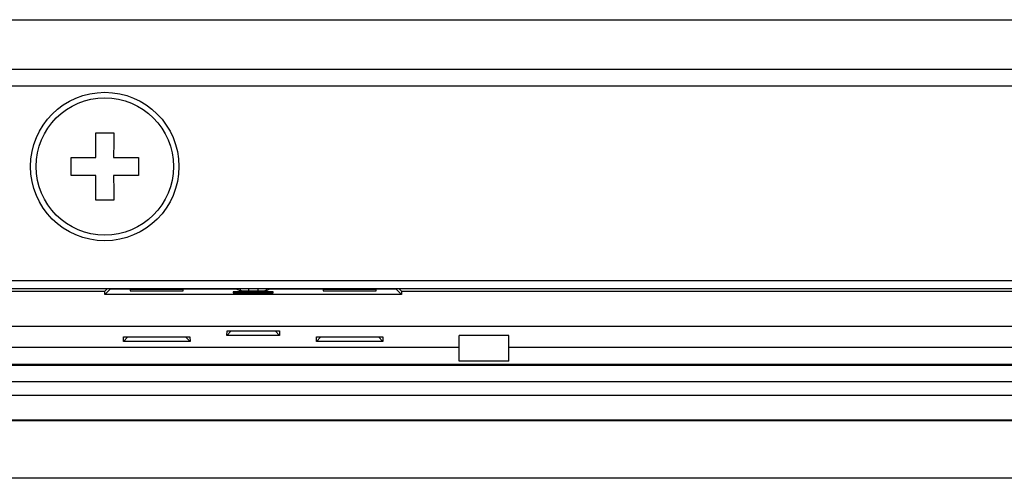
# Model space of a CAD drawing. Header units: millimetres. Extents: x 0 to 1189, y 0 to 841.
# Tile 22 of 50: x 776 to 836, y 383 to 411. Entities that reach past the tile are written whole.
import ezdxf

# ---------------------------------------------------------------- set-up
doc = ezdxf.new("R2010")
doc.units = ezdxf.units.MM
doc.header["$LTSCALE"] = 65.395
for name, color, linetype in [('COVER-REAR_CASE_PC-SHAPE', 7, 'CONTINUOUS'), ('FRONT_CASE_15_DM-SHAPE', 7, 'CONTINUOUS'), ('REAR_CASE-PC_15-SHAPE', 7, 'CONTINUOUS'), ('SCREW_M4X8_MUSH_2-SHAPE', 7, 'CONTINUOUS')]:
    doc.layers.add(name, color=color, linetype=linetype)

msp = doc.modelspace()

# ---------------------------------------------------------------- linework, layer by layer
at = {"layer": 'COVER-REAR_CASE_PC-SHAPE', "color": 7, "linetype": 'Continuous'}
for p, q in [((765.238, 410.845), (1059.238, 410.845)), ((765.238, 407.845), (1059.238, 407.845)), ((765.238, 406.845), (1059.238, 406.845)), ((770.238, 395.045), (926.238, 395.045))]:
    msp.add_line(p, q, dxfattribs=at)
at = {"layer": 'FRONT_CASE_15_DM-SHAPE', "color": 7, "linetype": 'Continuous'}
for p, q in [((760.467, 394.379), (781.238, 394.379)), ((781.238, 394.379), (781.404, 394.545)), ((781.238, 394.177), (781.587, 394.526)), ((781.238, 394.177), (781.238, 394.379)), ((799.238, 394.177), (781.238, 394.177)), ((781.587, 394.526), (781.587, 394.545)), ((781.587, 394.526), (789.215, 394.526)), ((782.781, 394.482), (782.781, 394.402)), ((785.995, 394.482), (782.781, 394.482)), ((782.781, 394.402), (785.995, 394.402)), ((785.995, 394.402), (785.995, 394.482)), ((789.031, 394.358), (789.031, 394.281)), ((791.445, 394.358), (789.031, 394.358)), ((789.031, 394.281), (791.445, 394.281)), ((789.215, 394.526), (789.215, 394.545)), ((789.215, 394.526), (789.46, 394.403)), ((789.959, 394.545), (789.96, 394.395)), ((790.516, 394.395), (789.96, 394.395)), ((790.517, 394.545), (790.516, 394.395)), ((791.261, 394.526), (791.016, 394.403)), ((791.261, 394.526), (791.261, 394.545)), ((791.261, 394.526), (798.889, 394.526)), ((791.445, 394.281), (791.445, 394.358)), ((794.481, 394.482), (794.481, 394.402)), ((797.695, 394.482), (794.481, 394.482)), ((794.481, 394.402), (797.695, 394.402)), ((797.695, 394.402), (797.695, 394.482)), ((798.889, 394.545), (798.889, 394.526)), ((799.238, 394.177), (798.889, 394.526)), ((799.238, 394.379), (799.072, 394.545)), ((799.238, 394.379), (799.238, 394.177)), ((799.238, 394.379), (910.238, 394.379)), ((760.461, 392.277), (1100.015, 392.277)), ((788.638, 391.708), (788.651, 391.98)), ((788.907, 391.98), (788.638, 391.708)), ((791.838, 391.708), (788.638, 391.708)), ((788.651, 391.98), (791.825, 391.98)), ((791.57, 391.98), (791.838, 391.708)), ((791.825, 391.98), (791.838, 391.708)), ((805.738, 391.708), (802.738, 391.708)), ((802.738, 390.145), (802.738, 391.708)), ((805.738, 390.145), (805.738, 391.708)), ((782.365, 391.335), (782.379, 391.62)), ((782.645, 391.62), (782.365, 391.335)), ((786.41, 391.335), (782.365, 391.335)), ((782.379, 391.62), (786.397, 391.62)), ((786.13, 391.62), (786.41, 391.335)), ((786.397, 391.62), (786.41, 391.335)), ((794.071, 391.335), (794.084, 391.62)), ((794.351, 391.62), (794.071, 391.335)), ((798.11, 391.335), (794.071, 391.335)), ((794.084, 391.62), (798.097, 391.62)), ((797.83, 391.62), (798.11, 391.335)), ((798.097, 391.62), (798.11, 391.335)), ((759.177, 390.993), (802.738, 390.993)), ((805.738, 390.993), (1054.738, 390.993)), ((754.102, 389.91), (1106.373, 389.91)), ((1106.338, 389.945), (754.138, 389.945)), ((805.738, 390.145), (802.738, 390.145)), ((754.102, 388.91), (1106.373, 388.91)), ((1106.312, 388.071), (754.164, 388.071)), ((754.137, 386.545), (1106.339, 386.545)), ((1106.312, 386.572), (754.164, 386.572)), ((1113.739, 383.045), (746.737, 383.045))]:
    msp.add_line(p, q, dxfattribs=at)
for centre, radius, start, end in [((719.686, 394.164), 69.775, 0.19642, 0.31302), ((860.784, 394.164), 69.768, 179.68698, 179.80359)]:
    msp.add_arc(centre, radius, start, end, dxfattribs=at)
for points, knots in [([(789.96, 394.395), (789.897, 394.395), (789.781, 394.395), (789.644, 394.396), (789.555, 394.399), (789.508, 394.399), (789.479, 394.402), (789.464, 394.401), (789.46, 394.403)], [0, 0, 0, 0, 0.375554, 0.695812, 0.820116, 0.914235, 0.974864, 1, 1, 1, 1]), ([(791.016, 394.403), (791.012, 394.401), (790.997, 394.402), (790.968, 394.399), (790.921, 394.399), (790.831, 394.396), (790.695, 394.395), (790.579, 394.395), (790.516, 394.395)], [0, 0, 0, 0, 0.025136, 0.085764, 0.179883, 0.304188, 0.624445, 1, 1, 1, 1])]:
    msp.add_open_spline(points, degree=3, knots=knots, dxfattribs=at)
at = {"layer": 'REAR_CASE-PC_15-SHAPE', "color": 7, "linetype": 'Continuous'}
msp.add_line((760.738, 394.545), (1099.738, 394.545), dxfattribs=at)
at = {"layer": 'SCREW_M4X8_MUSH_2-SHAPE', "color": 7, "linetype": 'Continuous'}
for p, q in [((780.694, 403.989), (781.238, 403.988)), ((781.238, 403.988), (781.781, 403.989)), ((781.238, 399.902), (780.694, 399.901)), ((781.781, 399.901), (781.238, 399.902))]:
    msp.add_line(p, q, dxfattribs=at)
for radius in [4.5, 4.164]:
    msp.add_circle((781.238, 401.945), radius, dxfattribs=at)
for centre, radius, start, end in [((339.796, 401.967), 440.903, 0.06721, 0.2627), ((1215.753, 401.987), 433.976, 179.73574, 179.93435), ((339.22, 401.945), 439.974, 359.92921, 0.07079), ((781.196, 836.46), 433.976, 269.73574, 269.93435), ((781.26, 843.387), 440.903, 270.06721, 270.2627), ((1223.256, 401.945), 439.974, 179.92921, 180.07079), ((781.216, -39.497), 440.903, 90.06721, 90.2627), ((346.723, 401.903), 433.976, 359.73574, 359.93435), ((781.28, -32.57), 433.976, 89.73574, 89.93435), ((1222.68, 401.923), 440.903, 180.06721, 180.2627)]:
    msp.add_arc(centre, radius, start, end, dxfattribs=at)

doc.saveas('drawing.dxf')
